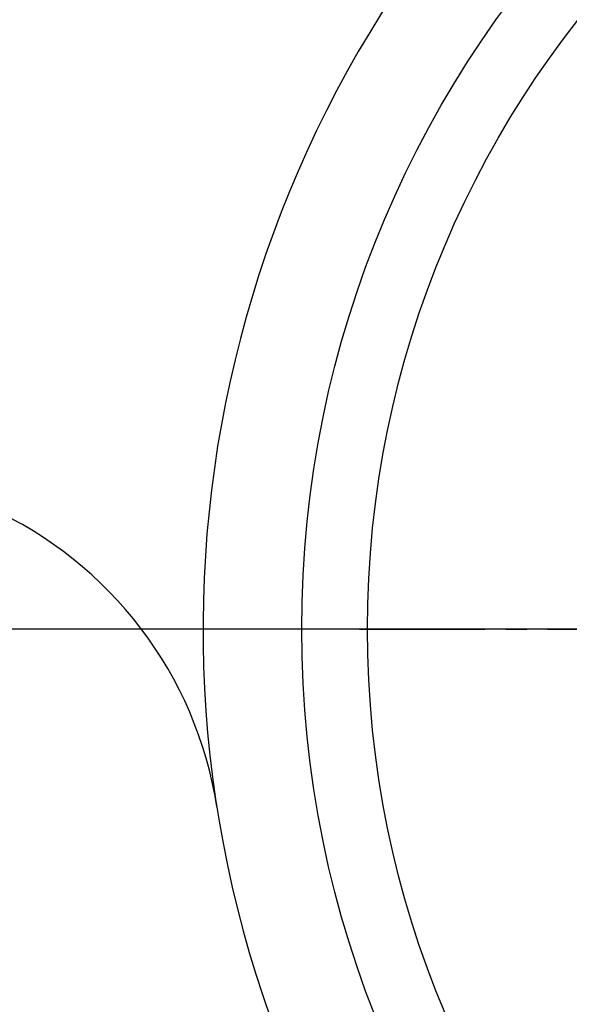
# Model space of a CAD drawing. Header units: millimetres. Extents: x 2719 to 13968, y 3953 to 13921.
# Tile 80 of 160: x 5328 to 5411, y 8484 to 8634. Entities that reach past the tile are written whole.
import ezdxf

# ---------------------------------------------------------------- set-up
doc = ezdxf.new("R2010")
doc.units = ezdxf.units.MM
doc.linetypes.add('CENTER2', pattern=[28.575, 19.05, -3.175, 3.175, -3.175])

msp = doc.modelspace()

# ---------------------------------------------------------------- linework, layer by layer
for p, q in [((5511.766, 8540.921), (2929.558, 8540.921)), ((5511.766, 8540.921), (2929.558, 8540.921)), ((5530.513, 8540.921), (4650.63, 8540.921))]:
    msp.add_line(p, q)
at = {"linetype": 'CENTER2'}
msp.add_line((5379.333, 8540.921), (5500.517, 8540.921), dxfattribs=at)
at = {"color": 7, "linetype": 'Continuous', "lineweight": 25}
for radius in [159.979, 149.98]:
    msp.add_circle((5530.513, 8540.921), radius, dxfattribs=at)
at = {"color": 30, "true_color": 0xf26722}
for radius, start, end in [(2359.686, 330, 180), (823.781, 209.442633, 59.442633)]:
    msp.add_arc((5530.513, 8540.921), radius, start, end, dxfattribs=at)
at = {"color": 7, "linetype": 'Continuous', "lineweight": 25}
for centre, radius, start, end in [((5530.513, 8540.921), 174.977, 281.09693, 206.5391), ((5597.717, 8121.325), 599.92, 99.099358, 127.868716), ((5298.353, 8504.704), 59.992, 8.86674, 65.69919)]:
    msp.add_arc(centre, radius, start, end, dxfattribs=at)

doc.saveas('drawing.dxf')
